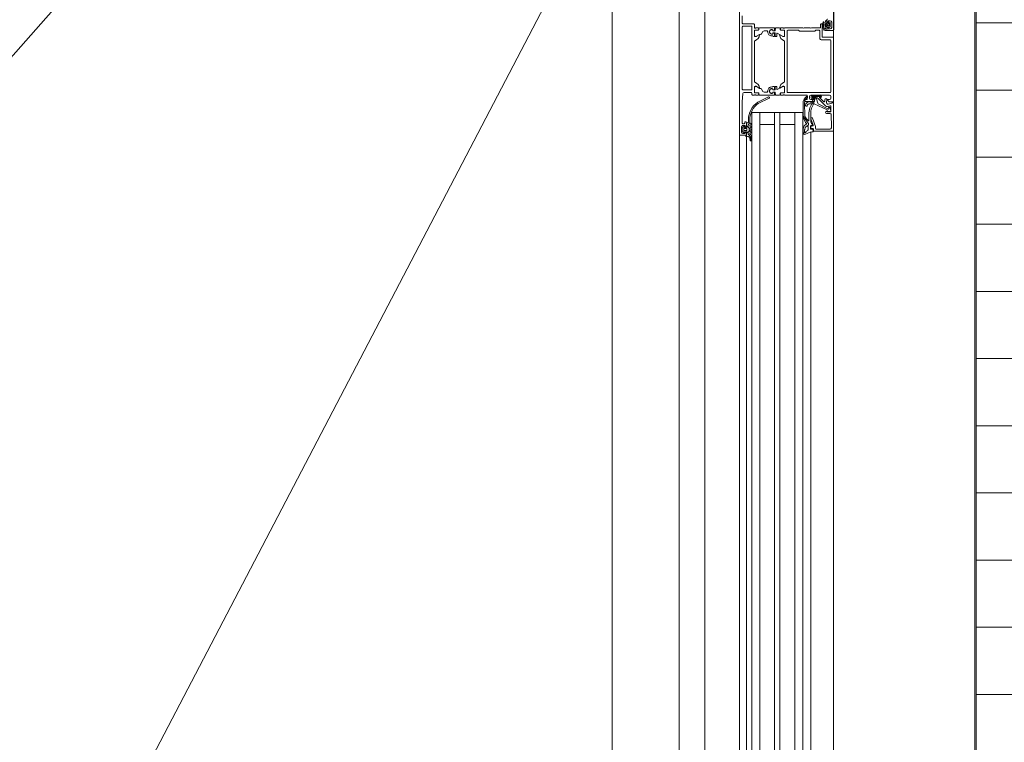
# Model space of a CAD drawing. Header units: millimetres. Extents: x -2180 to 54567, y -1945 to 22251.
# Tile 16 of 143: x 2673 to 3406, y 9564 to 10102. Entities that reach past the tile are written whole.
import ezdxf

# ---------------------------------------------------------------- set-up
doc = ezdxf.new("R2010")
doc.units = ezdxf.units.MM
doc.linetypes.add('Dash', pattern=[635, 317.5, -317.5])
doc.linetypes.add('IMPORT-Dash', pattern=[635, 317.5, -317.5])
for name, color, linetype, lineweight, true_color in [('_ hall', 9, 'Continuous', 9, 0x808080), ('_Beyond_-2', 7, 'Continuous', 9, 0xc0c0c0), ('Trapp_punktiir', 9, 'IMPORT-Dash', 9, 0x808080)]:
    doc.layers.add(name, color=color, linetype=linetype, lineweight=lineweight, true_color=true_color)
for name, color, linetype, lineweight in [('_Beyond_', 7, 'Continuous', 9), ('Curtain Wall Mullions', 7, 'Continuous', 9), ('Detail Items', 7, 'Continuous', 9), ('Doors', 7, 'Continuous', 9), ('Hidden Lines', 7, 'Dash', 18)]:
    doc.layers.add(name, color=color, linetype=linetype, lineweight=lineweight)

# ---------------------------------------------------------------- blocks, each defined once
blk = doc.blocks.new('Schueco_FWS_ADS-70-HD_out_Family-02 - VU-02 FWS SI insert unit 2-2215692-1 Korruse põrandate plaan')
at = {"layer": 'Detail Items'}
for p, q in [((-870, 61), (870, 61)), ((120, 43.96), (-660, 43.96)), ((120, 38), (-660, 38)), ((120, 32), (-660, 32)), ((120, 21), (-660, 21)), ((120, 17), (-660, 17)), ((120, 6), (-660, 6)), ((120, 0), (-660, 0)), ((120, -4), (-660, -4)), ((861, -9), (-861, -9))]:
    blk.add_line(p, q, dxfattribs=at)
at = {"layer": 'Doors'}
for p, q in [((-867.5, 61.02), (-810.5, 61.02)), ((-812.3, 59.52), (-816.3, 59.52)), ((-810, 60.52), (-810, 56.52)), ((-805, 53), (-805, 60.5)), ((-764.3, 58.8), (-802.7, 58.8)), ((-759.7, 59), (-761, 59)), ((-755.9, 59.63), (-755.19, 57.01)), ((-753.53, 59), (-750, 59)), ((-752.7, 58.06), (-750.37, 58.78)), ((-747.72, 59.02), (-738.06, 59.43)), ((-735.5, 61), (-652.5, 61)), ((-735, 46.5), (-735, 60.5)), ((-816.8, 56.02), (-818.1, 56.02)), ((-817.79, 55.99), (-816.22, 55.99)), ((-817.04, 55.01), (-817.05, 55.01)), ((-816.36, 57.63), (-815.96, 58.37)), ((-816.05, 53.78), (-815.8, 53.67)), ((-816.02, 56.19), (-816.02, 57.14)), ((-815.78, 58.48), (-812.83, 58.48)), ((-815.21, 57.08), (-815.21, 57.78)), ((-815, 51.7), (-815, 52)), ((-813.71, 56.78), (-814.91, 56.78)), ((-814.5, 52.5), (-805.5, 52.5)), ((-813.41, 57.78), (-813.41, 57.08)), ((-812.66, 58.38), (-812.19, 57.66)), ((-812.61, 57.15), (-812.61, 56.19)), ((-812.41, 55.99), (-810.26, 55.99)), ((-810.5, 56.02), (-811.8, 56.02)), ((-803.2, 58.3), (-803.2, 51.7)), ((-763.8, 26.8), (-763.8, 58.3)), ((-762, 58), (-762, 52)), ((-760.33, 51.09), (-760.77, 51.53)), ((-760.47, 51.8), (-760.05, 51.37)), ((-757.18, 53.52), (-760.17, 50.53)), ((-759.51, 49.35), (-753.88, 54.98)), ((-758.74, 54.47), (-757.49, 54.37)), ((-755.19, 50.07), (-751.54, 57.23)), ((-753.49, 56.43), (-754.01, 58.37)), ((-751.77, 57.51), (-752.49, 57.29)), ((-748.2, 55.69), (-748.2, 58.52)), ((-736.5, 57.94), (-736.5, 48)), ((-804.2, 50.7), (-809.7, 50.7)), ((-762, 51), (-762, 44)), ((-761.67, 45.2), (-761.67, 51.3)), ((-761.27, 51.27), (-761.27, 47.68)), ((-761, 50.89), (-761, 47.6)), ((-760.87, 46.9), (-760.87, 45.75)), ((-760.48, 50.58), (-760.82, 50.96)), ((-760.6, 46.89), (-760.6, 45.77)), ((-760.1, 45.77), (-760.1, 47.93)), ((-759.77, 45.75), (-759.77, 47.2)), ((-759.11, 48.14), (-756.06, 49.25)), ((-757.2, 45.5), (-757.2, 39.8)), ((-756.77, 43.8), (-756.77, 45.67)), ((-742.62, 44), (-749.11, 44)), ((-745, 44.82), (-745, 44.5)), ((-738.68, 47.47), (-744.67, 45.29)), ((-744.33, 44.03), (-739.67, 45.73)), ((-739.22, 44.05), (-739.64, 45.2)), ((-739, 45.26), (-739, 44.5)), ((-737, 47.5), (-738.51, 47.5)), ((-738.5, 44), (-737.5, 44)), ((-737, 44.5), (-737, 45.5)), ((-736.7, 45.09), (-736.59, 44.19)), ((-736.5, 46), (-735.5, 46)), ((-735.06, 45.69), (-736.46, 45.42)), ((-812, 39), (-812, 43.5)), ((-812, 24.5), (-812, 38)), ((-762, 40.8), (-762, 24.5)), ((-759.2, 41.3), (-761.5, 41.3)), ((-761, 43), (-759.7, 43)), ((-758.7, 39.8), (-758.7, 40.8)), ((-757.7, 39.3), (-758.2, 39.3)), ((-746.47, 39.52), (-755.94, 39.34)), ((-748.78, 42.6), (-743.04, 42.6)), ((-736.88, 43.85), (-738.94, 43.85)), ((-738.38, 41.93), (-736.2, 41.93)), ((-734.32, 43.96), (-652.5, 43.96)), ((-652.5, 32), (-749, 32)), ((-812, 21.62), (-812, 23.5)), ((-811.8, 23.77), (-811.8, 24.23)), ((-810.39, 21.59), (-810.39, 23.99)), ((-809.89, 24.49), (-806.41, 24.49)), ((-809.7, 26.3), (-764.3, 26.3)), ((-805.71, 22.96), (-807.96, 19.05)), ((-772, 24.5), (-802, 24.5)), ((-768.28, 22.96), (-766.04, 19.05)), ((-764.11, 24.49), (-767.59, 24.49)), ((-763.61, 21.59), (-763.61, 23.99)), ((-762.2, 24.23), (-762.2, 23.77)), ((-762, 23.5), (-762, 21.62)), ((-812, 17.91), (-812, 20.79)), ((-812, 16.86), (-812, 5.71)), ((-810, 17.55), (-811.8, 17.71)), ((-810.17, 17.06), (-811.8, 17.06)), ((-810.72, 21.32), (-811.7, 21.32)), ((-811.5, 21.29), (-810.69, 21.29)), ((-810.59, 15.76), (-810.2, 15.76)), ((-810.35, 15.75), (-810, 15.75)), ((-809.9, 16.09), (-809.97, 16.88)), ((-809.8, 15.95), (-809.8, 17.35)), ((-808.2, 17.25), (-808.2, 15.95)), ((-808.03, 16.88), (-808.1, 16.09)), ((-805.9, 17.45), (-808, 17.45)), ((-808, 15.75), (-807.64, 15.75)), ((-805.9, 17.06), (-807.83, 17.06)), ((-807.8, 15.76), (-807.41, 15.76)), ((-807.79, 18.75), (-805.9, 18.75)), ((-805.7, 18.55), (-805.7, 17.65)), ((-805.7, 15.96), (-805.7, 16.86)), ((-768.3, 18.55), (-768.3, 17.65)), ((-768.3, 15.96), (-768.3, 16.86)), ((-766.21, 18.75), (-768.1, 18.75)), ((-768.1, 17.45), (-766, 17.45)), ((-768.1, 17.06), (-766.17, 17.06)), ((-766.2, 15.76), (-766.59, 15.76)), ((-766, 15.75), (-766.35, 15.75)), ((-765.97, 16.88), (-765.9, 16.09)), ((-765.8, 17.25), (-765.8, 15.95)), ((-764.2, 15.95), (-764.2, 17.35)), ((-764.1, 16.09), (-764.03, 16.88)), ((-764, 17.55), (-762.2, 17.71)), ((-763.64, 15.75), (-764, 15.75)), ((-763.83, 17.06), (-762.2, 17.06)), ((-763.41, 15.76), (-763.8, 15.76)), ((-762.5, 21.29), (-763.31, 21.29)), ((-762.3, 21.32), (-763.28, 21.32)), ((-762, 17.91), (-762, 20.79)), ((-762, 16.86), (-762, 5.71)), ((-809.8, 9.2), (-809.8, 11.11)), ((-809.3, 8.33), (-807.6, 7.35)), ((-764.7, 8.33), (-766.4, 7.35)), ((-764.2, 9.2), (-764.2, 11.11)), ((-756.7, 4.48), (-760.62, 12.46)), ((-759.71, 12.89), (-755.79, 4.91)), ((-815, 1.5), (-815, -6.5)), ((-812, 2), (-814.5, 2)), ((-766.3, 0.2), (-812.7, 0.2)), ((-812, 4.88), (-812, 3)), ((-811.8, 2.73), (-811.8, 2.27)), ((-810.72, 5.18), (-811.7, 5.18)), ((-811.5, 5.21), (-810.69, 5.21)), ((-810.39, 4.91), (-810.39, 2.51)), ((-809.89, 2.01), (-806.41, 2.01)), ((-807.1, 6.07), (-807.1, 6.49)), ((-805.71, 3.54), (-807.03, 5.82)), ((-772, 2), (-802, 2)), ((-768.28, 3.54), (-766.97, 5.82)), ((-764.11, 2.01), (-767.59, 2.01)), ((-766.9, 6.07), (-766.9, 6.49)), ((-763.61, 4.91), (-763.61, 2.51)), ((-763.5, 0), (-762.5, 0)), ((-762.5, 5.21), (-763.31, 5.21)), ((-762.3, 5.18), (-763.28, 5.18)), ((-762.2, 2.27), (-762.2, 2.73)), ((-762, 3), (-762, 4.88)), ((-762, 0.5), (-762, 2)), ((-652.5, 6), (-749, 6)), ((-815.5, -7), (-820.9, -7)), ((-813.2, -0.3), (-813.2, -6.5)), ((-812.7, -7), (-766.3, -7)), ((-765.8, -6.5), (-765.8, -0.3)), ((-764, -5.57), (-764, -0.5)), ((-741.8, -2.5), (-743.75, -2.5)), ((-742.1, -4.5), (-742.1, -4.7)), ((-738.8, -4), (-741.6, -4)), ((-741.6, -5.2), (-741.1, -5.2)), ((-739.9, -2.59), (-741.3, -1.5)), ((-741.3, -3.5), (-741.3, -3)), ((-738.9, -3.8), (-741, -3.8)), ((-740.6, -5.7), (-740.6, -6.5)), ((-739.91, -0.6), (-739.69, -1.2)), ((-738.38, -2.7), (-739.59, -2.7)), ((-738.91, -1.2), (-738.69, -0.6)), ((-737.47, -6.95), (-738.51, -5.91)), ((-738.3, -5.4), (-738.2, -5.4)), ((-737.83, -2.25), (-737.94, -2.45)), ((-737.91, -0.6), (-737.69, -1.2)), ((-737.9, -5.1), (-737.9, -3.8)), ((-735.16, -2), (-737.4, -2)), ((-735.48, -7.1), (-737.12, -7.1)), ((-737.1, -4.1), (-737.1, -5.4)), ((-736.91, -1.2), (-736.69, -0.6)), ((-736, -3.6), (-736.6, -3.6)), ((-736.6, -5.9), (-736, -5.9)), ((-735.91, -0.6), (-735.69, -1.2)), ((-735.5, -5.4), (-735.5, -4.1)), ((-734.09, -5.91), (-735.13, -6.95)), ((-734.91, -1.2), (-734.69, -0.6)), ((-734.61, -2.45), (-734.73, -2.25)), ((-734.7, -3.8), (-734.7, -5.1)), ((-734.4, -5.4), (-734.3, -5.4)), ((-733.18, -2.7), (-734.18, -2.7)), ((-733.9, -0.7), (-733.9, -1.1)), ((-732.5, -4), (-733.8, -4)), ((-731.83, -1.7), (-732.86, -2.58)), ((-732, -8.5), (-732, -4.5)), ((-731.33, -4), (-652.5, -4)), ((-731.21, -3.16), (-731.3, -4.23)), ((-730.91, -0.3), (-728.23, -0.3)), ((-728.16, -1.09), (-729.6, -1.37)), ((-727.99, -0.38), (-728.26, -0.52)), ((-829.5, -9), (-732.5, -9)), ((-734.3, -7.5), (-738.3, -7.5)), ((-732.5, -9), (-652.5, -9))]:
    blk.add_line(p, q, dxfattribs=at)
at = {"layer": 'Doors', "flags": 128}
for points in [[(-804.5, 61), (-757, 61), (-757, 57.6), (-758.1, 56.5), (-758.7, 56.5), (-758.7, 58)], [(-735.5, 61), (-756.5, 61), (-756.5, 60), (-756.38, 60)], [(-817.3, 58.52), (-817.3, 57.02), (-816.3, 57.02), (-816.3, 56.52)], [(-815.58, 55.64), (-815.62, 55.72), (-815.72, 55.99), (-815.17, 56.24)], [(-813.3, 55.28), (-813.84, 55.24), (-814.6, 55.26), (-815.17, 55.32)], [(-814.78, 56.11), (-814.31, 55.26), (-813.83, 56.11)], [(-810.39, 53.78), (-810.46, 53.69), (-811.12, 53.31), (-811.59, 53.1), (-812.11, 52.91), (-812.63, 52.75), (-813.16, 52.66), (-813.71, 52.62)], [(-813.44, 56.24), (-812.91, 55.99), (-813.03, 55.5)], [(-812.3, 56.52), (-812.3, 57.02), (-811.3, 57.02), (-811.3, 58.52)], [(-811.94, 53.76), (-811.53, 53.97), (-811.21, 54.16)], [(-810.07, 55.78), (-810.07, 54.78), (-810.1, 54.57)], [(-756.25, 55.76), (-759.09, 56.01), (-759.2, 54.97)], [(-749.71, 58.32), (-749.82, 56.27), (-750.9, 56.24), (-755.57, 46.6), (-755.57, 43.04)], [(-749.5, 58.5), (-749.5, 56.1), (-750.1, 56.1), (-749.73, 55.47)], [(-812, 44.5), (-812, 51.2), (-814.5, 51.2)], [(-810.2, 50.2), (-810.2, 47.7), (-809.5, 47), (-809.5, 35.5), (-810.2, 34.8), (-810.2, 26.8)], [(-757.51, 46.64), (-758.97, 46.9), (-758.97, 45.69)], [(-758.7, 44), (-758.7, 46.5), (-758.2, 46.5)], [(-756.02, 38.22), (-745.56, 38.22), (-746.21, 38.21)], [(-652.5, 38), (-749, 38), (-749, 0), (-652.5, 0)], [(-740, 32), (-740, 21), (-749, 21), (-652.5, 21)], [(-806, 24.5), (-810.3, 24.5), (-810.42, 21.62)], [(-806.88, 20.91), (-805.5, 23.3), (-805.5, 24)], [(-768.5, 24), (-768.5, 23.3), (-767.12, 20.91)], [(-763.58, 21.62), (-763.58, 24.38), (-768, 24.5)], [(-806, 14.91), (-806, 15.76), (-805.9, 15.76)], [(-768, 14.91), (-768, 15.76), (-768.1, 15.76)], [(-740, 6), (-740, 17), (-749, 17), (-652.5, 17)], [(-806, 2), (-810.3, 2), (-810.42, 4.88)], [(-806.88, 5.59), (-805.5, 3.2), (-805.5, 2.5)], [(-768.5, 2.5), (-768.5, 3.2), (-767.12, 5.59)], [(-763.58, 4.88), (-763.58, 2.12), (-768, 2)], [(-741.1, -7), (-757, -7), (-763.07, -6.57)], [(-743.66, -1.5), (-741.3, -1.5), (-740.65, -0.5)], [(-739.3, -6.5), (-739.3, -5), (-738.3, -5), (-738.3, -4.5)], [(-734.3, -4.5), (-734.3, -5), (-733.3, -5), (-733.3, -6.5)], [(-731.7, -4.6), (-731.7, -3.8), (-733.7, -3.8)]]:
    blk.add_lwpolyline(points, dxfattribs=at)
for points in [[(-814.21, 58.23), (-814.13, 58.16), (-814.11, 58.06), (-814.13, 57.96), (-814.21, 57.89), (-814.31, 57.86), (-814.41, 57.89), (-814.48, 57.96), (-814.5, 58.06), (-814.48, 58.16), (-814.41, 58.23), (-814.31, 58.26)], [(-741.54, 40.03), (-745.24, 38.28)], [(-740.57, 42.3), (-739.92, 42.3)], [(-739.27, 39.27), (-740.32, 40.52)], [(-739.47, 42.01), (-738.93, 41.07), (-738.38, 40.21), (-738.93, 41.07)], [(-736.5, 38.25), (-738.69, 38.89)], [(-737.89, 39.89), (-736.32, 39.43)], [(-736.05, 39.38), (-733.86, 39.43), (-733.86, 39.38), (-733.86, 38.2), (-736.17, 38.2), (-733.88, 38.2), (-733.86, 39.38)]]:
    blk.add_lwpolyline(points, close=True, dxfattribs=at)
at = {"layer": 'Doors'}
for centre, radius, start, end in [((-816.3, 58.52), 1, 90, 180), ((-812.3, 58.52), 1, 0.00052, 89.99948), ((-810.5, 60.52), 0.5, 0.0035, 89.9965), ((-804.5, 60.5), 0.5, 90.00196, 179.99804), ((-802.7, 58.3), 0.5, 90.00093, 179.99907), ((-764.3, 58.3), 0.5, 0.00127, 89.99786), ((-761, 58), 1, 90.00093, 179.9995), ((-759.7, 58), 1, 0.00157, 89.99843), ((-756.38, 59.5), 0.5, 14.9971, 89.99986), ((-753.53, 58.5), 0.5, 90.00286, 194.9993), ((-750.21, 58.3), 0.503, 2.71119, 107.91961), ((-750, 58.5), 0.5, 359.99968, 90.00012), ((-747.7, 58.52), 0.5, 92.45183, 180), ((-738, 57.93), 1.5, 0.01384, 92.45578), ((-735.5, 60.5), 0.5, 0.00022, 89.99969), ((-818.1, 56.52), 0.5, 180, 270.00175), ((-816.78, 55.98), 1.01, 179.61173, 254.73461), ((-814.03, 64.54), 10, 252.46751, 285.19484), ((-816.8, 56.52), 0.5, 270.00031, 359.99969), ((-816.21, 53.47), 0.351, 64.26692, 244.26692), ((-816.18, 57.54), 0.202, 153.80108, 259.32903), ((-813.99, 58.13), 5.52, 244.57396, 272.93684), ((-816.22, 57.14), 0.203, 0.46853, 89.2437), ((-816.21, 56.18), 0.198, 269.70035, 0.58455), ((-815.79, 58.29), 0.195, 88.63945, 154.2271), ((-813.94, 58.45), 5.13, 248.74465, 272.58871), ((-815.12, 55.82), 0.5, 201.17651, 264.1559), ((-814.31, 60.24), 2.62, 249.91551, 290.08449), ((-814.91, 57.08), 0.3, 179.99885, 269.99981), ((-815.05, 55.96), 0.3, 29.26328, 114.61526), ((-814.5, 52), 0.5, 90.00027, 180.0006), ((-814.5, 51.7), 0.5, 180.00019, 269.99981), ((-813.57, 55.96), 0.3, 64.74609, 150.73672), ((-813.71, 57.08), 0.3, 269.99981, 359.99943), ((-813.71, 57.13), 3.8, 269.97663, 297.68358), ((-813.32, 55.58), 0.3, 273.5065, 346.15393), ((-812.83, 58.29), 0.194, 29.71985, 90.64407), ((-812.41, 57.15), 0.199, 90.02761, 180.2616), ((-812.41, 56.18), 0.198, 179.35583, 270.06862), ((-812.37, 57.55), 0.204, 258.57017, 30.46005), ((-811.8, 56.52), 0.5, 179.9965, 270.00787), ((-811.37, 54.51), 0.381, 294.28339, 95.95186), ((-810.5, 56.52), 0.5, 269.99825, 0.00699), ((-812.39, 54.96), 2.32, 329.4906, 350.31624), ((-810.26, 55.79), 0.198, 358.95061, 89.89982), ((-805.5, 53), 0.5, 269.99929, 0.00076), ((-804.2, 51.7), 1, 269.99967, 0.00033), ((-761.47, 51.5), 0.725, 136.39586, 223.60414), ((-760.97, 51.3), 0.7, 44.93919, 180), ((-760.97, 51.31), 0.3, 48.46662, 186.92301), ((-760.19, 51.23), 0.2, 225.01055, 44.98945), ((-759.1, 55.91), 0.1, 84.94662, 180), ((-758.7, 54.97), 0.5, 180.00017, 265.00023), ((-757.53, 53.87), 0.5, 314.99995, 85.00138), ((-756.16, 56.75), 1, 264.94662, 15.10871), ((-754.94, 56.04), 1.5, 314.99921, 14.9998), ((-752.63, 57.67), 0.402, 99.39785, 290.68197), ((-751.71, 57.32), 0.2, 332.95053, 106.97481), ((-749, 55.81), 0.809, 205.0969, 351.18062), ((-812.52, 44), 0.725, 316.39586, 43.60414), ((-809.7, 50.2), 0.5, 90.00178, 179.99822), ((-761, 44), 1, 180.00051, 269.99949), ((-761.3, 45.8), 0.6, 99.84594, 279.84594), ((-760.67, 45.2), 1, 180.00439, 269.9956), ((-759.19, 34.7), 11.9, 60.02911, 100.74234), ((-760.77, 47.73), 0.5, 185.28385, 227.65576), ((-759.18, 34.62), 10.78, 58.56531, 100.79366), ((-761.34, 46.95), 0.475, 353.9778, 60.54315), ((-760.9, 50.89), 0.1, 42.14405, 180), ((-760.68, 47.59), 0.316, 178.67092, 239.34297), ((-760.32, 45.75), 0.55, 180, 0), ((-761.1, 46.89), 0.5, 359.99999, 59.34297), ((-760.48, 45.7), 1.51, 262.82013, 359.71473), ((-760.35, 45.75), 0.25, 176.4446, 3.5554), ((-760.31, 50.68), 0.2, 210.01208, 314.98685), ((-758.1, 47.93), 2, 135, 180), ((-758.77, 47.2), 0.999, 109.95176, 180.00923), ((-759.7, 44), 1, 270.00053, 359.99947), ((-758.2, 45.5), 1, 0.00136, 89.99869), ((-757.77, 45.67), 1, 0.00005, 74.99996), ((-756.57, 50.66), 1.5, 290.00257, 337.09448), ((-749.11, 53), 9, 242.6144, 270), ((-744.5, 44.82), 0.5, 110.01026, 180), ((-744.5, 44.5), 0.5, 180, 290.01143), ((-742.62, 47), 3, 270, 319.38974), ((-751.61, 53.74), 14.24, 322.34809, 323.60743), ((-739.92, 45.1), 0.3, 20, 138.91671), ((-739.5, 45.26), 0.5, 0, 110.01143), ((-738.94, 44.15), 0.3, 200, 270), ((-738.5, 44.5), 0.5, 180.00089, 269.99911), ((-738.51, 47), 0.5, 90, 110.01026), ((-737.5, 44.5), 0.5, 270.0007, 359.99952), ((-737, 48), 0.5, 270.00085, 359.99915), ((-736.5, 45.5), 0.5, 89.99978, 180.00022), ((-736.88, 44.15), 0.3, 270, 7.21385), ((-736.4, 45.13), 0.3, 101, 187.21385), ((-735.5, 46.5), 0.5, 270.00089, 359.99933), ((-735, 45.4), 0.3, 12.38827, 101), ((-778.66, 35.81), 45, 11.56085, 12.38827), ((-713.32, 49.78), 21.82, 193.10259, 206.6774), ((-812.52, 38.5), 0.725, 316.39586, 43.60414), ((-761.5, 40.8), 0.5, 89.99958, 180.00042), ((-760.57, 41.15), 0.5, 35.43858, 213.94133), ((-756.01, 44.22), 6, 213.94133, 269.92516), ((-756.09, 44.34), 5, 215.43858, 271.69258), ((-759.2, 40.8), 0.5, 359.99973, 90.00027), ((-758.2, 39.8), 0.5, 180.00009, 269.99991), ((-757.7, 39.8), 0.5, 270.00152, 359.99848), ((-756.58, 43.14), 0.491, 140.09859, 186.57952), ((-754.08, 43.08), 2.99, 180, 266.71324), ((-757.26, 43.84), 0.488, 307.52334, 354.96312), ((-753.58, 43.22), 2, 185.29603, 255.74814), ((-754.22, 40.7), 0.6, 266.71324, 75.74814), ((-748.78, 52.6), 10, 241.43328, 270), ((-746.5, 41.02), 1.5, 271.12035, 304.11418), ((-640.57, -98.02), 172.39, 125.55054, 127.79351), ((-640.57, -98.02), 172.39, 125.55054, 127.79397), ((-757.18, 56.8), 20.55, 304.11418, 314.2876), ((-745.56, 38.96), 0.75, 269.92623, 295.31664), ((-745.56, 38.96), 0.75, 269.92623, 295.31664), ((-743.04, 42.3), 0.3, 314.2876, 90), ((-741.88, 40.75), 0.8, 295.31664, 335.02575), ((-741.88, 40.75), 0.8, 295.31664, 335.02575), ((-740.7, 40.2), 0.5, 39.87744, 155.02575), ((-740.7, 40.2), 0.5, 39.87744, 155.02575), ((-740.53, 41.71), 0.588, 94.04987, 117.25617), ((-740.53, 41.71), 0.588, 94.04987, 117.25617), ((-739.92, 41.8), 0.5, 25, 90), ((-739.92, 41.8), 0.5, 25, 90), ((-738.35, 40.04), 1.2, 219.87744, 253.71514), ((-738.35, 40.04), 1.2, 219.87744, 253.71514), ((-738.38, 41.33), 0.6, 90, 205), ((-737.61, 40.85), 1, 219.58933, 253.42703), ((-737.61, 40.85), 1, 219.58933, 253.42703), ((-736.17, 39.4), 1.2, 253.71514, 270), ((-736.17, 39.4), 1.2, 253.71514, 270), ((-736.04, 40.38), 1, 253.42703, 269.58933), ((-736.04, 40.38), 1, 253.42703, 269.58933), ((-736.2, 41.33), 0.6, 35.00728, 90), ((-730.96, 45), 5.8, 215.00728, 235.00089), ((-734.86, 39.43), 1, 359.87744, 55.00089), ((-733.87, 39.4), 1.2, 269.87744, 28.80668), ((-733.87, 39.4), 1.2, 269.87744, 270.39993), ((-733.87, 39.4), 1.2, 269.87744, 270.39993), ((-812.08, 24.23), 0.279, 358.83541, 73.58012), ((-812.08, 23.77), 0.279, 286.42459, 1.16287), ((-810.3, 24.38), 0.12, 90, 180), ((-809.89, 23.99), 0.5, 89.9997, 180.0003), ((-809.7, 26.8), 0.5, 180.00176, 269.99824), ((-807.24, 25.68), 5, 275.62258, 342.25158), ((-806.55, 23.5), 1, 327.27298, 81.81839), ((-806, 24), 0.5, 0, 90), ((-802, 24), 0.5, 90, 162.25158), ((-772, 24), 0.5, 17.74842, 90), ((-766.76, 25.68), 5, 197.74842, 264.37742), ((-768, 24), 0.5, 90, 180), ((-767.44, 23.5), 1, 98.18161, 212.72702), ((-764.3, 26.8), 0.5, 270.00035, 359.99965), ((-764.11, 23.99), 0.5, 359.9997, 90.0003), ((-763.7, 24.38), 0.12, 0, 90), ((-761.92, 24.23), 0.279, 106.41988, 181.16459), ((-761.92, 23.77), 0.279, 178.83713, 253.57541), ((-811.7, 21.62), 0.3, 180, 270), ((-811.5, 20.79), 0.5, 90.00001, 180), ((-811.8, 17.91), 0.2, 180.11201, 269.88362), ((-811.8, 16.86), 0.2, 90, 180), ((-809, 14.91), 1.8, 151.91038, 28.08962), ((-810.72, 21.62), 0.3, 270, 360), ((-810.69, 21.59), 0.3, 270.00001, 0.00792), ((-809, 14.92), 1.59, 148.48438, 31.51562), ((-810.2, 16.06), 0.3, 270, 5.00016), ((-810.17, 16.86), 0.2, 5.00016, 90), ((-810, 17.35), 0.2, 0.11121, 89.88442), ((-810, 15.95), 0.2, 270.11419, 359.88799), ((-809, 14.91), 3, 269.99889, 0.00111), ((-808, 17.25), 0.2, 90.10444, 179.89119), ((-808, 15.95), 0.2, 180.1112, 269.88661), ((-807.8, 16.06), 0.3, 174.99984, 270), ((-807.83, 16.86), 0.2, 90, 174.99984), ((-807.79, 18.95), 0.2, 150.12016, 270), ((-806.76, 20.84), 0.138, 150, 275.62258), ((-805.9, 18.55), 0.2, 0.11718, 89.88063), ((-805.9, 17.65), 0.2, 270.11339, 359.8888), ((-805.9, 16.86), 0.2, 360, 90), ((-805.9, 15.96), 0.2, 270, 0), ((-768.1, 18.55), 0.2, 90.11937, 179.88282), ((-768.1, 17.65), 0.2, 180.1112, 269.88661), ((-768.1, 16.86), 0.2, 90, 180), ((-768.1, 15.96), 0.2, 180, 270), ((-765, 14.91), 3, 179.99889, 270.00111), ((-767.24, 20.84), 0.138, 264.37742, 30), ((-765, 14.91), 1.8, 151.91038, 28.08962), ((-765, 14.92), 1.59, 148.48438, 31.51562), ((-766.21, 18.95), 0.2, 270, 29.87984), ((-766.2, 16.06), 0.3, 270, 5.00016), ((-766.17, 16.86), 0.2, 5.00016, 90), ((-766, 17.25), 0.2, 0.10881, 89.89556), ((-766, 15.95), 0.2, 270.11339, 359.8888), ((-764, 17.35), 0.2, 90.11558, 179.88879), ((-764, 15.95), 0.2, 180.11201, 269.88581), ((-763.8, 16.06), 0.3, 174.99984, 270), ((-763.83, 16.86), 0.2, 90, 174.99984), ((-763.31, 21.59), 0.3, 179.99208, 269.99999), ((-763.28, 21.62), 0.3, 180, 270), ((-762.5, 20.79), 0.5, 0, 89.99999), ((-762.3, 21.62), 0.3, 270, 360), ((-762.2, 17.91), 0.2, 270.11638, 359.88799), ((-762.2, 16.86), 0.2, 0, 90), ((-809, 11.11), 0.799, 89.93747, 180.06362), ((-808.8, 9.2), 1, 180.02479, 239.97682), ((-808.1, 6.49), 1, 0.0349, 59.96496), ((-765.9, 6.49), 1, 120.03504, 179.9651), ((-765, 11.11), 0.799, 359.93638, 90.06253), ((-765.2, 9.2), 1, 300.02318, 359.97521), ((-760.16, 12.67), 0.5, 25.39147, 205.39147), ((-814.5, 1.5), 0.5, 90.00136, 179.99864), ((-812.7, -0.3), 0.5, 89.99932, 180.00068), ((-811.5, 5.71), 0.5, 180, 270), ((-811.7, 4.88), 0.3, 90, 180), ((-812.08, 2.73), 0.279, 358.83713, 73.57541), ((-812.08, 2.27), 0.279, 286.41988, 1.16459), ((-810.72, 4.88), 0.3, 0, 90), ((-810.69, 4.91), 0.3, 0, 90), ((-810.3, 2.12), 0.12, 180, 270), ((-809.89, 2.51), 0.5, 179.9997, 270.0003), ((-806.6, 6.07), 0.5, 180, 210), ((-806.76, 5.66), 0.138, 84.37742, 210), ((-807.24, 0.82), 5, 17.74842, 84.37742), ((-806.55, 3), 1, 278.18161, 32.72702), ((-806, 2.5), 0.5, 270, 0), ((-802, 2.5), 0.5, 197.74842, 270), ((-772, 2.5), 0.5, 270, 342.25158), ((-766.76, 0.82), 5, 95.62258, 162.25158), ((-768, 2.5), 0.5, 180, 270), ((-767.44, 3), 1, 147.27298, 261.81839), ((-767.24, 5.66), 0.138, 330, 95.62258), ((-767.4, 6.07), 0.5, 330, 360), ((-766.3, -0.3), 0.5, 0.0006, 89.9994), ((-764.11, 2.51), 0.5, 269.9997, 0.0003), ((-763.5, -0.5), 0.5, 89.99999, 179.9999), ((-763.7, 2.12), 0.12, 270, 0), ((-763.31, 4.91), 0.3, 90, 180), ((-763.28, 4.88), 0.3, 90, 180), ((-762.5, 5.71), 0.5, 270, 0), ((-762.5, 0.5), 0.5, 269.9996, 0.00029), ((-762.3, 4.88), 0.3, 360, 90), ((-761.92, 2.73), 0.279, 106.42459, 181.16287), ((-761.92, 2.27), 0.279, 178.83541, 253.58012), ((-743.24, 13.93), 16.44, 215.10051, 268.22443), ((-743.27, 13.94), 15.44, 215.79402, 268.55182), ((-815.5, -6.5), 0.5, 269.99996, 359.99652), ((-812.7, -6.5), 0.5, 179.99912, 270.00088), ((-766.3, -6.5), 0.5, 270.00012, 0.00032), ((-763, -5.57), 1, 180, 265.91417), ((-741.6, -4.5), 0.5, 90.00158, 179.99842), ((-741.6, -4.7), 0.5, 180.00122, 269.99878), ((-741.8, -3), 0.5, 0, 89.99502), ((-741, -3.5), 0.3, 180, 270), ((-741.1, -5.7), 0.5, 0.00035, 89.99965), ((-741.1, -6.5), 0.5, 269.99925, 0.00075), ((-740.3, -0.7), 0.4, 15.00018, 150.0002), ((-739.59, -2.2), 0.5, 231.9827, 270), ((-739.3, -1.1), 0.4, 194.9998, 345.0002), ((-738.3, -6.5), 1, 179.99968, 270.00032), ((-738.4, -3.8), 0.5, 0, 180), ((-738.8, -4.5), 0.5, 0.00181, 89.99819), ((-738.3, -0.7), 0.4, 14.9998, 165.0002), ((-738.3, -5.7), 0.3, 89.99995, 225.00193), ((-738.38, -2.2), 0.5, 270, 330), ((-738.2, -5.1), 0.3, 270, 360), ((-737.4, -2.5), 0.5, 90, 150), ((-737.3, -1.1), 0.4, 194.9998, 345.0002), ((-737.12, -6.6), 0.5, 224.9723, 270), ((-736.6, -4.1), 0.5, 89.99888, 180.00112), ((-736.6, -5.4), 0.5, 179.99786, 270.00214), ((-736.3, -0.7), 0.4, 14.99959, 165.00041), ((-736, -4.1), 0.5, 359.99888, 90.00112), ((-736, -5.4), 0.5, 269.99786, 0.00214), ((-735.3, -1.1), 0.4, 194.99959, 345.00041), ((-735.48, -6.6), 0.5, 270, 315.02016), ((-735.16, -2.5), 0.5, 30, 90), ((-734.2, -3.8), 0.5, 0, 180), ((-734.4, -5.1), 0.3, 180, 270), ((-734.3, -0.7), 0.4, 0.00041, 165.00027), ((-734.18, -2.2), 0.5, 210, 270), ((-733.8, -4.5), 0.5, 90.0009, 179.99997), ((-734.3, -5.7), 0.3, 315.00341, 89.99452), ((-734.3, -6.5), 1, 270.00073, 359.99927), ((-733.5, -1.1), 0.4, 180, 319.67921), ((-730.91, -3.3), 3, 89.99867, 139.68018), ((-733.18, -2.2), 0.496, 270, 310.64118), ((-732.5, -4.5), 0.5, 0.00183, 89.99817), ((-729.22, -4.74), 4, 89.38113, 130.64118), ((-731.7, -4.2), 0.4, 270.00058, 355.083), ((-729.21, -3.34), 2, 101.0025, 175.00475), ((-729.16, 1.27), 2, 269.38113, 296.65479), ((-728.23, -0.7), 0.4, 281.01056, 90.08089), ((-732.5, -8.5), 0.5, 270.00002, 359.9991)]:
    blk.add_arc(centre, radius, start, end, dxfattribs=at)
at = {"layer": 'Hidden Lines'}
blk.add_arc((-845, -19), 1105, 270, 0, dxfattribs=at)
blk = doc.blocks.new('Rectangular Mullion - Schüco hor_ tran_ cover cap 45mm_ profiil 130mm-1177950-1 Korruse põrandate plaan')
at = {"layer": '_Beyond_'}
for p, q in [((3182.75, 9165.96), (3182.75, 10154.29)), ((3383.75, 10154.29), (3383.75, 8414.29))]:
    blk.add_line(p, q, dxfattribs=at)

msp = doc.modelspace()

# ---------------------------------------------------------------- hatches: boundary and pattern name
at = {"layer": '_Beyond_-2'}
h = msp.add_hatch(dxfattribs=at)
h.set_pattern_fill('FP_31', color=256, style=0, pattern_type=2)
h.set_pattern_definition([(0, (0, 0), (0, 50), [])])
h.paths.add_polyline_path([(3403.75, 7658.29), (5455.57, 7658.29), (5455.57, 7659.95), (5631.81, 7659.95), (5631.81, 9269.43), (5589.06, 9270.42), (5585.23, 9272.52), (5582.05, 9277.6), (5581.54, 9282.42), (5584.42, 9289.41), (5587.15, 9293.13), (5593.08, 9298.32), (5598.87, 9301.12), (5603.37, 9302.25), (5611.73, 9302.77), (5631.81, 9302.78), (5631.81, 10357.11), (5612.75, 10357.11), (5612.75, 10453.11), (3384.75, 10453.11), (3384.75, 7854.29), (3403.75, 7853.29), (3403.75, 7682.11)], flags=0)

# ---------------------------------------------------------------- linework, layer by layer
at = {"layer": '_ hall'}
for p, q in [((3113.75, 10209.29), (2017.75, 8109.29)), ((3113.75, 8109.29), (3113.75, 10209.29))]:
    msp.add_line(p, q, dxfattribs=at)
at = {"layer": '_Beyond_'}
for p, q in [((3384.75, 10453.11), (3384.75, 7854.27)), ((3163.75, 9165.96), (3163.75, 10260.41))]:
    msp.add_line(p, q, dxfattribs=at)
at = {"layer": 'Trapp_punktiir'}
msp.add_line((3213.75, 10695.98), (662.19, 7798.29), dxfattribs=at)

# ---------------------------------------------------------------- block references
at = {"layer": 'Curtain Wall Mullions'}
msp.add_blockref('Rectangular Mullion - Schüco hor_ tran_ cover cap 45mm_ profiil 130mm-1177950-1 Korruse põrandate plaan', (0, 0), dxfattribs=at)
at = {"layer": 'Doors', "rotation": 269.9999999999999}
msp.add_blockref('Schueco_FWS_ADS-70-HD_out_Family-02 - VU-02 FWS SI insert unit 2-2215692-1 Korruse põrandate plaan', (3217.75, 9284.29), dxfattribs=at)

doc.saveas('drawing.dxf')
